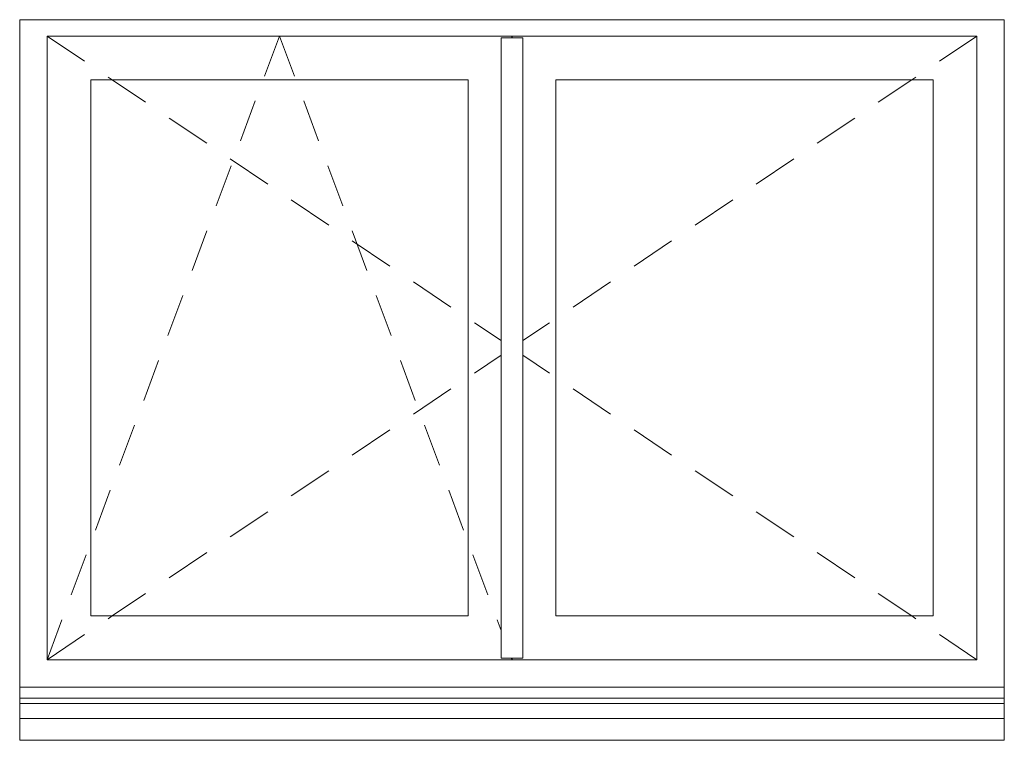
# Model space of a CAD drawing. Header units: millimetres. Extents: x 30792 to 66615, y -300 to 6970.
# Tile 18 of 58: x 40315 to 42115, y 3703 to 5020. Entities that reach past the tile are written whole.
import ezdxf

# ---------------------------------------------------------------- set-up
doc = ezdxf.new("R2010")
doc.units = ezdxf.units.MM
doc.header["$MEASUREMENT"] = 0
doc.layers.add('Nouveau_Fenêtres ARCHICAD', color=7, linetype='Continuous')
doc.layers.add('Nouveau_Structure _ Murs maçonnés.GO', color=7, linetype='Continuous')

# ---------------------------------------------------------------- blocks, each defined once
blk = doc.blocks.new('Élément de coupe_32')
at = {"layer": 'Nouveau_Structure _ Murs maçonnés.GO', "color": 21, "linetype": 'Continuous', "lineweight": 15, "true_color": 0xff9954}
for p, q in [((40314.9, 3743.3), (40314.9, 3770)), ((42114.9, 3770), (42114.9, 3743.3))]:
    blk.add_line(p, q, dxfattribs=at)
blk = doc.blocks.new('Élément de coupe_162')
at = {"layer": 'Nouveau_Fenêtres ARCHICAD', "color": 251, "linetype": 'Continuous', "lineweight": 15, "true_color": 0x6a6a6a}
for p, q in [((40314.9, 3770), (40314.9, 5020)), ((40314.9, 5020), (40324.9, 5020)), ((40324.9, 5020), (42104.9, 5020)), ((42104.9, 5020), (42114.9, 5020)), ((42114.9, 3770), (42114.9, 5020))]:
    blk.add_line(p, q, dxfattribs=at)
at = {"layer": 'Nouveau_Fenêtres ARCHICAD', "color": 21, "linetype": 'Continuous', "lineweight": 15, "true_color": 0xff9954}
for p, q in [((40364.9, 4990), (40433.6, 4943.9)), ((40364.9, 3850), (40364.9, 4990)), ((40364.9, 4990), (42064.9, 4990)), ((40762.7, 4917), (40789.9, 4990)), ((40817.1, 4917), (40789.9, 4990)), ((41234.9, 4987), (41194.9, 4987)), ((41194.9, 3853), (41194.9, 4987)), ((41214.9, 4990), (41214.9, 4987)), ((41215, 4990), (41215, 4987)), ((41234.9, 3853), (41234.9, 4987)), ((42064.9, 4990), (41996.2, 4943.9)), ((42064.9, 4990), (42064.9, 3850)), ((40476.5, 4915.2), (40484.2, 4910)), ((41953.3, 4915.2), (41945.6, 4910)), ((40444.9, 4910), (40444.9, 3930)), ((41134.9, 4910), (40444.9, 4910)), ((40484.2, 4910), (40545.2, 4869.1)), ((41134.9, 3930), (41134.9, 4910)), ((41294.9, 4910), (41984.9, 4910)), ((41294.9, 3930), (41294.9, 4910)), ((41945.6, 4910), (41884.6, 4869.1)), ((41984.9, 4910), (41984.9, 3930)), ((40718.5, 4798.5), (40745.7, 4871.4)), ((40861.3, 4798.5), (40834.1, 4871.4)), ((40588.2, 4840.3), (40656.8, 4794.2)), ((41841.7, 4840.3), (41773, 4794.2)), ((40674.3, 4679.9), (40701.5, 4752.9)), ((40699.8, 4765.5), (40768.5, 4719.4)), ((40905.5, 4679.9), (40878.3, 4752.9)), ((41730.1, 4765.5), (41661.4, 4719.4)), ((40811.4, 4690.6), (40880.1, 4644.5)), ((41618.5, 4690.6), (41549.8, 4644.5)), ((40630.1, 4561.4), (40657.3, 4634.3)), ((40949.7, 4561.4), (40922.5, 4634.3)), ((40923, 4615.8), (40991.7, 4569.7)), ((41506.8, 4615.8), (41438.2, 4569.7)), ((41034.6, 4540.9), (41103.3, 4494.8)), ((41395.2, 4540.9), (41326.5, 4494.8)), ((40585.9, 4442.8), (40613.1, 4515.8)), ((40993.9, 4442.8), (40966.7, 4515.8)), ((41146.2, 4466.1), (41194.9, 4433.4)), ((41283.6, 4466.1), (41234.9, 4433.4)), ((40541.7, 4324.2), (40568.9, 4397.2)), ((41038.1, 4324.2), (41010.9, 4397.2)), ((41146.2, 4373.9), (41194.9, 4406.6)), ((41283.6, 4373.9), (41234.9, 4406.6)), ((41034.6, 4299.1), (41103.3, 4345.2)), ((41395.2, 4299.1), (41326.5, 4345.2)), ((40497.5, 4205.7), (40524.7, 4278.6)), ((40923, 4224.2), (40991.7, 4270.3)), ((41082.3, 4205.7), (41055.1, 4278.6)), ((41506.8, 4224.2), (41438.2, 4270.3)), ((40811.4, 4149.4), (40880.1, 4195.5)), ((41618.5, 4149.4), (41549.8, 4195.5)), ((40453.3, 4087.1), (40480.5, 4160.1)), ((41126.5, 4087.1), (41099.3, 4160.1)), ((40699.8, 4074.5), (40768.5, 4120.6)), ((41730.1, 4074.5), (41661.4, 4120.6)), ((40409.1, 3968.6), (40436.3, 4041.5)), ((40588.2, 3999.7), (40656.8, 4045.8)), ((41170.7, 3968.6), (41143.5, 4041.5)), ((41841.7, 3999.7), (41773, 4045.8)), ((40484.2, 3930), (40545.2, 3970.9)), ((41945.6, 3930), (41884.6, 3970.9)), ((40444.9, 3930), (41134.9, 3930)), ((40476.5, 3924.8), (40484.2, 3930)), ((41984.9, 3930), (41294.9, 3930)), ((41953.3, 3924.8), (41945.6, 3930)), ((40364.9, 3850), (40392.1, 3923)), ((41194.9, 3903.6), (41187.7, 3923)), ((40364.9, 3850), (40433.6, 3896.1)), ((42064.9, 3850), (41996.2, 3896.1)), ((41234.9, 3853), (41194.9, 3853)), ((41214.9, 3850), (41213.8, 3853)), ((41214.9, 3853), (41214.9, 3850)), ((41215, 3853), (41215, 3850)), ((42064.9, 3850), (40364.9, 3850)), ((42114.9, 3800), (40314.9, 3800)), ((42114.9, 3780), (40314.9, 3780)), ((42114.9, 3770), (40314.9, 3770)), ((40314.9, 3742.9), (40314.9, 3743.3)), ((40314.9, 3702.8), (40314.9, 3742.9)), ((42114.9, 3742.9), (40314.9, 3742.9)), ((42114.9, 3742.9), (42114.9, 3743.3)), ((42114.9, 3702.8), (42114.9, 3742.9)), ((42114.9, 3702.8), (40314.9, 3702.8))]:
    blk.add_line(p, q, dxfattribs=at)

msp = doc.modelspace()

# ---------------------------------------------------------------- block references
at = {"layer": 'Nouveau_Fenêtres ARCHICAD', "lineweight": 0}
msp.add_blockref('Élément de coupe_162', (0, 0), dxfattribs=at)
at = {"layer": 'Nouveau_Structure _ Murs maçonnés.GO', "lineweight": 0}
msp.add_blockref('Élément de coupe_32', (0, 0), dxfattribs=at)

doc.saveas('drawing.dxf')
